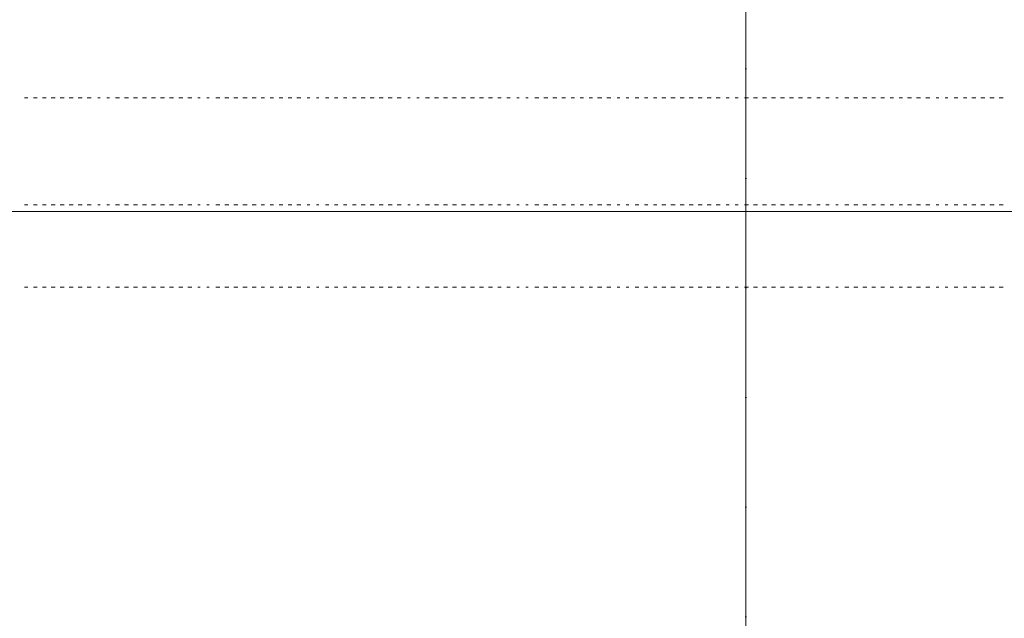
# Model space of a CAD drawing. Header units: centimetres. Extents: x -16053 to 7031, y -7778 to 254.
# Tile 159 of 256: x -5076 to -4752, y -4983 to -4785. Entities that reach past the tile are written whole.
import ezdxf

# ---------------------------------------------------------------- set-up
doc = ezdxf.new("R2010")
doc.units = ezdxf.units.CM
doc.header["$MEASUREMENT"] = 0
doc.linetypes.add('ACAD_ISO10W100', pattern=[18, 12, -3, 0, -3])
doc.layers.get('0').update_dxf_attribs({"linetype": 'CONTINUOUS'})
doc.layers.add('ODGROMÓWKA', color=3, linetype='ACAD_ISO10W100', lineweight=13)

msp = doc.modelspace()

# ---------------------------------------------------------------- linework, layer by layer
at = {"color": 252, "linetype": 'Continuous', "lineweight": 9, "true_color": 0x989898}
for points in [[(-4837.359, -4848.554), (-4837.359, -5119.808), (-4837.359, -4848.554), (-4837.359, -4708.792)], [(-4358.034, -5119.808), (-4358.034, -4848.554), (-5311.558, -4848.554), (-5316.189, -4848.554), (-5316.189, -5131.717)]]:
    msp.add_lwpolyline(points, dxfattribs=at)
at = {"color": 254, "linetype": 'Continuous', "lineweight": 5, "true_color": 0xfdc4fd}
for points in [[(-5074.872, -4811.174), (-5073.714, -4811.174), (-5073.714, -4811.174)], [(-5071.895, -4811.174), (-5070.737, -4811.174), (-5070.737, -4811.174)], [(-5068.918, -4811.174), (-5067.76, -4811.174), (-5067.76, -4811.174)], [(-5066.106, -4811.174), (-5064.783, -4811.174), (-5064.783, -4811.174)], [(-5063.129, -4811.174), (-5061.806, -4811.174), (-5061.806, -4811.174)], [(-5060.152, -4811.174), (-5058.829, -4811.174), (-5058.829, -4811.174)], [(-5057.175, -4811.174), (-5055.851, -4811.174), (-5055.851, -4811.174)], [(-5054.197, -4811.174), (-5052.874, -4811.174), (-5052.874, -4811.174)], [(-5050.724, -4811.174), (-5049.897, -4811.174), (-5049.897, -4811.174)], [(-5047.747, -4811.174), (-5046.92, -4811.174), (-5046.92, -4811.174)], [(-5044.935, -4811.174), (-5043.612, -4811.174), (-5043.612, -4811.174)], [(-5041.958, -4811.174), (-5040.635, -4811.174), (-5040.635, -4811.174)], [(-5038.981, -4811.174), (-5037.657, -4811.174), (-5037.657, -4811.174)], [(-5036.003, -4811.174), (-5034.68, -4811.174), (-5034.68, -4811.174)], [(-5033.026, -4811.174), (-5031.703, -4811.174), (-5031.703, -4811.174)], [(-5030.049, -4811.174), (-5028.726, -4811.174), (-5028.726, -4811.174)], [(-5027.072, -4811.174), (-5025.749, -4811.174), (-5025.749, -4811.174)], [(-5024.095, -4811.174), (-5022.772, -4811.174), (-5022.772, -4811.174)], [(-5021.118, -4811.174), (-5019.794, -4811.174), (-5019.794, -4811.174)], [(-5017.81, -4811.174), (-5016.983, -4811.174), (-5016.983, -4811.174)], [(-5014.832, -4811.174), (-5014.005, -4811.174), (-5014.005, -4811.174)], [(-5011.855, -4811.174), (-5010.532, -4811.174), (-5010.532, -4811.174)], [(-5008.878, -4811.174), (-5007.555, -4811.174), (-5007.555, -4811.174)], [(-5005.901, -4811.174), (-5004.578, -4811.174), (-5004.578, -4811.174)], [(-5002.924, -4811.174), (-5001.601, -4811.174), (-5001.601, -4811.174)], [(-4999.947, -4811.174), (-4998.623, -4811.174), (-4998.623, -4811.174)], [(-4996.969, -4811.174), (-4995.812, -4811.174), (-4995.812, -4811.174)], [(-4993.992, -4811.174), (-4992.834, -4811.174), (-4992.834, -4811.174)], [(-4991.015, -4811.174), (-4989.857, -4811.174), (-4989.857, -4811.174)], [(-4988.038, -4811.174), (-4986.88, -4811.174), (-4986.88, -4811.174)], [(-4985.226, -4811.174), (-4983.903, -4811.174), (-4983.903, -4811.174)], [(-4981.753, -4811.174), (-4980.926, -4811.174), (-4980.926, -4811.174)], [(-4978.775, -4811.174), (-4977.948, -4811.174), (-4977.948, -4811.174)], [(-4975.798, -4811.174), (-4974.64, -4811.174), (-4974.64, -4811.174)], [(-4972.821, -4811.174), (-4971.663, -4811.174), (-4971.663, -4811.174)], [(-4969.844, -4811.174), (-4968.686, -4811.174), (-4968.686, -4811.174)], [(-4966.867, -4811.174), (-4965.709, -4811.174), (-4965.709, -4811.174)], [(-4964.055, -4811.174), (-4962.732, -4811.174), (-4962.732, -4811.174)], [(-4961.078, -4811.174), (-4959.755, -4811.174), (-4959.755, -4811.174)], [(-4958.101, -4811.174), (-4956.777, -4811.174), (-4956.777, -4811.174)], [(-4955.123, -4811.174), (-4953.8, -4811.174), (-4953.8, -4811.174)], [(-4952.146, -4811.174), (-4950.823, -4811.174), (-4950.823, -4811.174)], [(-4948.673, -4811.174), (-4947.846, -4811.174), (-4947.846, -4811.174)], [(-4945.696, -4811.174), (-4944.869, -4811.174), (-4944.869, -4811.174)], [(-4942.884, -4811.174), (-4941.561, -4811.174), (-4941.561, -4811.174)], [(-4939.907, -4811.174), (-4938.584, -4811.174), (-4938.584, -4811.174)], [(-4936.93, -4811.174), (-4935.606, -4811.174), (-4935.606, -4811.174)], [(-4933.952, -4811.174), (-4932.629, -4811.174), (-4932.629, -4811.174)], [(-4930.975, -4811.174), (-4929.652, -4811.174), (-4929.652, -4811.174)], [(-4927.998, -4811.174), (-4926.675, -4811.174), (-4926.675, -4811.174)], [(-4925.021, -4811.174), (-4923.698, -4811.174), (-4923.698, -4811.174)], [(-4922.044, -4811.174), (-4920.72, -4811.174), (-4920.72, -4811.174)], [(-4919.066, -4811.174), (-4917.909, -4811.174), (-4917.909, -4811.174)], [(-4916.089, -4811.174), (-4914.932, -4811.174), (-4914.932, -4811.174)], [(-4912.781, -4811.174), (-4911.954, -4811.174), (-4911.954, -4811.174)], [(-4909.804, -4811.174), (-4908.977, -4811.174), (-4908.977, -4811.174)], [(-4906.827, -4811.174), (-4905.504, -4811.174), (-4905.504, -4811.174)], [(-4903.85, -4811.174), (-4902.527, -4811.174), (-4902.527, -4811.174)], [(-4900.873, -4811.174), (-4899.549, -4811.174), (-4899.549, -4811.174)], [(-4897.895, -4811.174), (-4896.738, -4811.174), (-4896.738, -4811.174)], [(-4894.918, -4811.174), (-4893.76, -4811.174), (-4893.76, -4811.174)], [(-4891.941, -4811.174), (-4890.783, -4811.174), (-4890.783, -4811.174)], [(-4888.964, -4811.174), (-4887.806, -4811.174), (-4887.806, -4811.174)], [(-4886.152, -4811.174), (-4884.829, -4811.174), (-4884.829, -4811.174)], [(-4883.175, -4811.174), (-4881.852, -4811.174), (-4881.852, -4811.174)], [(-4879.702, -4811.174), (-4878.875, -4811.174), (-4878.875, -4811.174)], [(-4876.724, -4811.174), (-4875.897, -4811.174), (-4875.897, -4811.174)], [(-4873.747, -4811.174), (-4872.589, -4811.174), (-4872.589, -4811.174)], [(-4870.77, -4811.174), (-4869.612, -4811.174), (-4869.612, -4811.174)], [(-4867.793, -4811.174), (-4866.635, -4811.174), (-4866.635, -4811.174)], [(-4864.981, -4811.174), (-4863.658, -4811.174), (-4863.658, -4811.174)], [(-4862.004, -4811.174), (-4860.681, -4811.174), (-4860.681, -4811.174)], [(-4859.027, -4811.174), (-4857.704, -4811.174), (-4857.704, -4811.174)], [(-4856.05, -4811.174), (-4854.726, -4811.174), (-4854.726, -4811.174)], [(-4853.072, -4811.174), (-4851.749, -4811.174), (-4851.749, -4811.174)], [(-4850.095, -4811.174), (-4848.772, -4811.174), (-4848.772, -4811.174)], [(-4847.118, -4811.174), (-4845.795, -4811.174), (-4845.795, -4811.174)], [(-4843.81, -4811.174), (-4842.818, -4811.174), (-4842.818, -4811.174)], [(-4840.833, -4811.174), (-4839.84, -4811.174), (-4839.84, -4811.174)], [(-4837.856, -4811.174), (-4836.532, -4811.174), (-4836.532, -4811.174)], [(-4834.878, -4811.174), (-4833.555, -4811.174), (-4833.555, -4811.174)], [(-4831.901, -4811.174), (-4830.578, -4811.174), (-4830.578, -4811.174)], [(-4828.924, -4811.174), (-4827.601, -4811.174), (-4827.601, -4811.174)], [(-4825.947, -4811.174), (-4824.624, -4811.174), (-4824.624, -4811.174)], [(-4822.97, -4811.174), (-4821.647, -4811.174), (-4821.647, -4811.174)], [(-4819.993, -4811.174), (-4818.669, -4811.174), (-4818.669, -4811.174)], [(-4817.015, -4811.174), (-4815.858, -4811.174), (-4815.858, -4811.174)], [(-4814.038, -4811.174), (-4812.88, -4811.174), (-4812.88, -4811.174)], [(-4811.061, -4811.174), (-4809.903, -4811.174), (-4809.903, -4811.174)], [(-4807.753, -4811.174), (-4806.926, -4811.174), (-4806.926, -4811.174)], [(-4804.776, -4811.174), (-4803.453, -4811.174), (-4803.453, -4811.174)], [(-4801.799, -4811.174), (-4800.476, -4811.174), (-4800.476, -4811.174)], [(-4798.822, -4811.174), (-4797.498, -4811.174), (-4797.498, -4811.174)], [(-4795.844, -4811.174), (-4794.687, -4811.174), (-4794.687, -4811.174)], [(-4792.867, -4811.174), (-4791.709, -4811.174), (-4791.709, -4811.174)], [(-4789.89, -4811.174), (-4788.732, -4811.174), (-4788.732, -4811.174)], [(-4786.913, -4811.174), (-4785.755, -4811.174), (-4785.755, -4811.174)], [(-4784.101, -4811.174), (-4782.778, -4811.174), (-4782.778, -4811.174)], [(-4781.124, -4811.174), (-4779.801, -4811.174), (-4779.801, -4811.174)], [(-4778.147, -4811.174), (-4776.823, -4811.174), (-4776.823, -4811.174)], [(-4774.673, -4811.174), (-4773.846, -4811.174), (-4773.846, -4811.174)], [(-4771.696, -4811.174), (-4770.869, -4811.174), (-4770.869, -4811.174)], [(-4768.719, -4811.174), (-4767.561, -4811.174), (-4767.561, -4811.174)], [(-4765.742, -4811.174), (-4764.584, -4811.174), (-4764.584, -4811.174)], [(-4762.93, -4811.174), (-4761.607, -4811.174), (-4761.607, -4811.174)], [(-4759.953, -4811.174), (-4758.63, -4811.174), (-4758.63, -4811.174)], [(-4756.976, -4811.174), (-4755.652, -4811.174), (-4755.652, -4811.174)], [(-4753.998, -4811.174), (-4752.675, -4811.174), (-4752.675, -4811.174)], [(-5074.872, -4846.404), (-5073.714, -4846.404), (-5073.714, -4846.404)], [(-5071.895, -4846.404), (-5070.737, -4846.404), (-5070.737, -4846.404)], [(-5068.918, -4846.404), (-5067.76, -4846.404), (-5067.76, -4846.404)], [(-5066.106, -4846.404), (-5064.783, -4846.404), (-5064.783, -4846.404)], [(-5063.129, -4846.404), (-5061.806, -4846.404), (-5061.806, -4846.404)], [(-5060.152, -4846.404), (-5058.829, -4846.404), (-5058.829, -4846.404)], [(-5057.175, -4846.404), (-5055.851, -4846.404), (-5055.851, -4846.404)], [(-5054.197, -4846.404), (-5052.874, -4846.404), (-5052.874, -4846.404)], [(-5050.724, -4846.404), (-5049.897, -4846.404), (-5049.897, -4846.404)], [(-5047.747, -4846.404), (-5046.92, -4846.404), (-5046.92, -4846.404)], [(-5044.935, -4846.404), (-5043.612, -4846.404), (-5043.612, -4846.404)], [(-5041.958, -4846.404), (-5040.635, -4846.404), (-5040.635, -4846.404)], [(-5038.981, -4846.404), (-5037.657, -4846.404), (-5037.657, -4846.404)], [(-5036.003, -4846.404), (-5034.68, -4846.404), (-5034.68, -4846.404)], [(-5033.026, -4846.404), (-5031.703, -4846.404), (-5031.703, -4846.404)], [(-5030.049, -4846.404), (-5028.726, -4846.404), (-5028.726, -4846.404)], [(-5027.072, -4846.404), (-5025.749, -4846.404), (-5025.749, -4846.404)], [(-5024.095, -4846.404), (-5022.772, -4846.404), (-5022.772, -4846.404)], [(-5021.118, -4846.404), (-5019.794, -4846.404), (-5019.794, -4846.404)], [(-5017.81, -4846.404), (-5016.983, -4846.404), (-5016.983, -4846.404)], [(-5014.832, -4846.404), (-5014.005, -4846.404), (-5014.005, -4846.404)], [(-5011.855, -4846.404), (-5010.532, -4846.404), (-5010.532, -4846.404)], [(-5008.878, -4846.404), (-5007.555, -4846.404), (-5007.555, -4846.404)], [(-5005.901, -4846.404), (-5004.578, -4846.404), (-5004.578, -4846.404)], [(-5002.924, -4846.404), (-5001.601, -4846.404), (-5001.601, -4846.404)], [(-4999.947, -4846.404), (-4998.623, -4846.404), (-4998.623, -4846.404)], [(-4996.969, -4846.404), (-4995.812, -4846.404), (-4995.812, -4846.404)], [(-4993.992, -4846.404), (-4992.834, -4846.404), (-4992.834, -4846.404)], [(-4991.015, -4846.404), (-4989.857, -4846.404), (-4989.857, -4846.404)], [(-4988.038, -4846.404), (-4986.88, -4846.404), (-4986.88, -4846.404)], [(-4985.226, -4846.404), (-4983.903, -4846.404), (-4983.903, -4846.404)], [(-4981.753, -4846.404), (-4980.926, -4846.404), (-4980.926, -4846.404)], [(-4978.775, -4846.404), (-4977.948, -4846.404), (-4977.948, -4846.404)], [(-4975.798, -4846.404), (-4974.64, -4846.404), (-4974.64, -4846.404)], [(-4972.821, -4846.404), (-4971.663, -4846.404), (-4971.663, -4846.404)], [(-4969.844, -4846.404), (-4968.686, -4846.404), (-4968.686, -4846.404)], [(-4966.867, -4846.404), (-4965.709, -4846.404), (-4965.709, -4846.404)], [(-4964.055, -4846.404), (-4962.732, -4846.404), (-4962.732, -4846.404)], [(-4961.078, -4846.404), (-4959.755, -4846.404), (-4959.755, -4846.404)], [(-4958.101, -4846.404), (-4956.777, -4846.404), (-4956.777, -4846.404)], [(-4955.123, -4846.404), (-4953.8, -4846.404), (-4953.8, -4846.404)], [(-4952.146, -4846.404), (-4950.823, -4846.404), (-4950.823, -4846.404)], [(-4948.673, -4846.404), (-4947.846, -4846.404), (-4947.846, -4846.404)], [(-4945.696, -4846.404), (-4944.869, -4846.404), (-4944.869, -4846.404)], [(-4942.884, -4846.404), (-4941.561, -4846.404), (-4941.561, -4846.404)], [(-4939.907, -4846.404), (-4938.584, -4846.404), (-4938.584, -4846.404)], [(-4936.93, -4846.404), (-4935.606, -4846.404), (-4935.606, -4846.404)], [(-4933.952, -4846.404), (-4932.629, -4846.404), (-4932.629, -4846.404)], [(-4930.975, -4846.404), (-4929.652, -4846.404), (-4929.652, -4846.404)], [(-4927.998, -4846.404), (-4926.675, -4846.404), (-4926.675, -4846.404)], [(-4925.021, -4846.404), (-4923.698, -4846.404), (-4923.698, -4846.404)], [(-4922.044, -4846.404), (-4920.72, -4846.404), (-4920.72, -4846.404)], [(-4919.066, -4846.404), (-4917.909, -4846.404), (-4917.909, -4846.404)], [(-4916.089, -4846.404), (-4914.932, -4846.404), (-4914.932, -4846.404)], [(-4912.781, -4846.404), (-4911.954, -4846.404), (-4911.954, -4846.404)], [(-4909.804, -4846.404), (-4908.977, -4846.404), (-4908.977, -4846.404)], [(-4906.827, -4846.404), (-4905.504, -4846.404), (-4905.504, -4846.404)], [(-4903.85, -4846.404), (-4902.527, -4846.404), (-4902.527, -4846.404)], [(-4900.873, -4846.404), (-4899.549, -4846.404), (-4899.549, -4846.404)], [(-4897.895, -4846.404), (-4896.738, -4846.404), (-4896.738, -4846.404)], [(-4894.918, -4846.404), (-4893.76, -4846.404), (-4893.76, -4846.404)], [(-4891.941, -4846.404), (-4890.783, -4846.404), (-4890.783, -4846.404)], [(-4888.964, -4846.404), (-4887.806, -4846.404), (-4887.806, -4846.404)], [(-4886.152, -4846.404), (-4884.829, -4846.404), (-4884.829, -4846.404)], [(-4883.175, -4846.404), (-4881.852, -4846.404), (-4881.852, -4846.404)], [(-4879.702, -4846.404), (-4878.875, -4846.404), (-4878.875, -4846.404)], [(-4876.724, -4846.404), (-4875.897, -4846.404), (-4875.897, -4846.404)], [(-4873.747, -4846.404), (-4872.589, -4846.404), (-4872.589, -4846.404)], [(-4870.77, -4846.404), (-4869.612, -4846.404), (-4869.612, -4846.404)], [(-4867.793, -4846.404), (-4866.635, -4846.404), (-4866.635, -4846.404)], [(-4864.981, -4846.404), (-4863.658, -4846.404), (-4863.658, -4846.404)], [(-4862.004, -4846.404), (-4860.681, -4846.404), (-4860.681, -4846.404)], [(-4859.027, -4846.404), (-4857.704, -4846.404), (-4857.704, -4846.404)], [(-4856.05, -4846.404), (-4854.726, -4846.404), (-4854.726, -4846.404)], [(-4853.072, -4846.404), (-4851.749, -4846.404), (-4851.749, -4846.404)], [(-4850.095, -4846.404), (-4848.772, -4846.404), (-4848.772, -4846.404)], [(-4847.118, -4846.404), (-4845.795, -4846.404), (-4845.795, -4846.404)], [(-4843.81, -4846.404), (-4842.818, -4846.404), (-4842.818, -4846.404)], [(-4840.833, -4846.404), (-4839.84, -4846.404), (-4839.84, -4846.404)], [(-4837.856, -4846.404), (-4836.532, -4846.404), (-4836.532, -4846.404)], [(-4834.878, -4846.404), (-4833.555, -4846.404), (-4833.555, -4846.404)], [(-4831.901, -4846.404), (-4830.578, -4846.404), (-4830.578, -4846.404)], [(-4828.924, -4846.404), (-4827.601, -4846.404), (-4827.601, -4846.404)], [(-4825.947, -4846.404), (-4824.624, -4846.404), (-4824.624, -4846.404)], [(-4822.97, -4846.404), (-4821.647, -4846.404), (-4821.647, -4846.404)], [(-4819.993, -4846.404), (-4818.669, -4846.404), (-4818.669, -4846.404)], [(-4817.015, -4846.404), (-4815.858, -4846.404), (-4815.858, -4846.404)], [(-4814.038, -4846.404), (-4812.88, -4846.404), (-4812.88, -4846.404)], [(-4811.061, -4846.404), (-4809.903, -4846.404), (-4809.903, -4846.404)], [(-4807.753, -4846.404), (-4806.926, -4846.404), (-4806.926, -4846.404)], [(-4804.776, -4846.404), (-4803.453, -4846.404), (-4803.453, -4846.404)], [(-4801.799, -4846.404), (-4800.476, -4846.404), (-4800.476, -4846.404)], [(-4798.822, -4846.404), (-4797.498, -4846.404), (-4797.498, -4846.404)], [(-4795.844, -4846.404), (-4794.687, -4846.404), (-4794.687, -4846.404)], [(-4792.867, -4846.404), (-4791.709, -4846.404), (-4791.709, -4846.404)], [(-4789.89, -4846.404), (-4788.732, -4846.404), (-4788.732, -4846.404)], [(-4786.913, -4846.404), (-4785.755, -4846.404), (-4785.755, -4846.404)], [(-4784.101, -4846.404), (-4782.778, -4846.404), (-4782.778, -4846.404)], [(-4781.124, -4846.404), (-4779.801, -4846.404), (-4779.801, -4846.404)], [(-4778.147, -4846.404), (-4776.823, -4846.404), (-4776.823, -4846.404)], [(-4774.673, -4846.404), (-4773.846, -4846.404), (-4773.846, -4846.404)], [(-4771.696, -4846.404), (-4770.869, -4846.404), (-4770.869, -4846.404)], [(-4768.719, -4846.404), (-4767.561, -4846.404), (-4767.561, -4846.404)], [(-4765.742, -4846.404), (-4764.584, -4846.404), (-4764.584, -4846.404)], [(-4762.93, -4846.404), (-4761.607, -4846.404), (-4761.607, -4846.404)], [(-4759.953, -4846.404), (-4758.63, -4846.404), (-4758.63, -4846.404)], [(-4756.976, -4846.404), (-4755.652, -4846.404), (-4755.652, -4846.404)], [(-4753.998, -4846.404), (-4752.675, -4846.404), (-4752.675, -4846.404)], [(-5074.872, -4848.554), (-5073.714, -4848.554), (-5073.714, -4848.554)], [(-5071.895, -4848.554), (-5070.737, -4848.554), (-5070.737, -4848.554)], [(-5068.918, -4848.554), (-5067.76, -4848.554), (-5067.76, -4848.554)], [(-5066.106, -4848.554), (-5064.783, -4848.554), (-5064.783, -4848.554)], [(-5063.129, -4848.554), (-5061.806, -4848.554), (-5061.806, -4848.554)], [(-5060.152, -4848.554), (-5058.829, -4848.554), (-5058.829, -4848.554)], [(-5057.175, -4848.554), (-5055.851, -4848.554), (-5055.851, -4848.554)], [(-5054.197, -4848.554), (-5052.874, -4848.554), (-5052.874, -4848.554)], [(-5050.724, -4848.554), (-5049.897, -4848.554), (-5049.897, -4848.554)], [(-5047.747, -4848.554), (-5046.92, -4848.554), (-5046.92, -4848.554)], [(-5044.935, -4848.554), (-5043.612, -4848.554), (-5043.612, -4848.554)], [(-5041.958, -4848.554), (-5040.635, -4848.554), (-5040.635, -4848.554)], [(-5038.981, -4848.554), (-5037.657, -4848.554), (-5037.657, -4848.554)], [(-5036.003, -4848.554), (-5034.68, -4848.554), (-5034.68, -4848.554)], [(-5033.026, -4848.554), (-5031.703, -4848.554), (-5031.703, -4848.554)], [(-5030.049, -4848.554), (-5028.726, -4848.554), (-5028.726, -4848.554)], [(-5027.072, -4848.554), (-5025.749, -4848.554), (-5025.749, -4848.554)], [(-5024.095, -4848.554), (-5022.772, -4848.554), (-5022.772, -4848.554)], [(-5021.118, -4848.554), (-5019.794, -4848.554), (-5019.794, -4848.554)], [(-5017.81, -4848.554), (-5016.983, -4848.554), (-5016.983, -4848.554)], [(-5014.832, -4848.554), (-5014.005, -4848.554), (-5014.005, -4848.554)], [(-5011.855, -4848.554), (-5010.532, -4848.554), (-5010.532, -4848.554)], [(-5008.878, -4848.554), (-5007.555, -4848.554), (-5007.555, -4848.554)], [(-5005.901, -4848.554), (-5004.578, -4848.554), (-5004.578, -4848.554)], [(-5002.924, -4848.554), (-5001.601, -4848.554), (-5001.601, -4848.554)], [(-4999.947, -4848.554), (-4998.623, -4848.554), (-4998.623, -4848.554)], [(-4996.969, -4848.554), (-4995.812, -4848.554), (-4995.812, -4848.554)], [(-4993.992, -4848.554), (-4992.834, -4848.554), (-4992.834, -4848.554)], [(-4991.015, -4848.554), (-4989.857, -4848.554), (-4989.857, -4848.554)], [(-4988.038, -4848.554), (-4986.88, -4848.554), (-4986.88, -4848.554)], [(-4985.226, -4848.554), (-4983.903, -4848.554), (-4983.903, -4848.554)], [(-4981.753, -4848.554), (-4980.926, -4848.554), (-4980.926, -4848.554)], [(-4978.775, -4848.554), (-4977.948, -4848.554), (-4977.948, -4848.554)], [(-4975.798, -4848.554), (-4974.64, -4848.554), (-4974.64, -4848.554)], [(-4972.821, -4848.554), (-4971.663, -4848.554), (-4971.663, -4848.554)], [(-4969.844, -4848.554), (-4968.686, -4848.554), (-4968.686, -4848.554)], [(-4966.867, -4848.554), (-4965.709, -4848.554), (-4965.709, -4848.554)], [(-4964.055, -4848.554), (-4962.732, -4848.554), (-4962.732, -4848.554)], [(-4961.078, -4848.554), (-4959.755, -4848.554), (-4959.755, -4848.554)], [(-4958.101, -4848.554), (-4956.777, -4848.554), (-4956.777, -4848.554)], [(-4955.123, -4848.554), (-4953.8, -4848.554), (-4953.8, -4848.554)], [(-4952.146, -4848.554), (-4950.823, -4848.554), (-4950.823, -4848.554)], [(-4948.673, -4848.554), (-4947.846, -4848.554), (-4947.846, -4848.554)], [(-4945.696, -4848.554), (-4944.869, -4848.554), (-4944.869, -4848.554)], [(-4942.884, -4848.554), (-4941.561, -4848.554), (-4941.561, -4848.554)], [(-4939.907, -4848.554), (-4938.584, -4848.554), (-4938.584, -4848.554)], [(-4936.93, -4848.554), (-4935.606, -4848.554), (-4935.606, -4848.554)], [(-4933.952, -4848.554), (-4932.629, -4848.554), (-4932.629, -4848.554)], [(-4930.975, -4848.554), (-4929.652, -4848.554), (-4929.652, -4848.554)], [(-4927.998, -4848.554), (-4926.675, -4848.554), (-4926.675, -4848.554)], [(-4925.021, -4848.554), (-4923.698, -4848.554), (-4923.698, -4848.554)], [(-4922.044, -4848.554), (-4920.72, -4848.554), (-4920.72, -4848.554)], [(-4919.066, -4848.554), (-4917.909, -4848.554), (-4917.909, -4848.554)], [(-4916.089, -4848.554), (-4914.932, -4848.554), (-4914.932, -4848.554)], [(-4912.781, -4848.554), (-4911.954, -4848.554), (-4911.954, -4848.554)], [(-4909.804, -4848.554), (-4908.977, -4848.554), (-4908.977, -4848.554)], [(-4906.827, -4848.554), (-4905.504, -4848.554), (-4905.504, -4848.554)], [(-4903.85, -4848.554), (-4902.527, -4848.554), (-4902.527, -4848.554)], [(-4900.873, -4848.554), (-4899.549, -4848.554), (-4899.549, -4848.554)], [(-4897.895, -4848.554), (-4896.738, -4848.554), (-4896.738, -4848.554)], [(-4894.918, -4848.554), (-4893.76, -4848.554), (-4893.76, -4848.554)], [(-4891.941, -4848.554), (-4890.783, -4848.554), (-4890.783, -4848.554)], [(-4888.964, -4848.554), (-4887.806, -4848.554), (-4887.806, -4848.554)], [(-4886.152, -4848.554), (-4884.829, -4848.554), (-4884.829, -4848.554)], [(-4883.175, -4848.554), (-4881.852, -4848.554), (-4881.852, -4848.554)], [(-4879.702, -4848.554), (-4878.875, -4848.554), (-4878.875, -4848.554)], [(-4876.724, -4848.554), (-4875.897, -4848.554), (-4875.897, -4848.554)], [(-4873.747, -4848.554), (-4872.589, -4848.554), (-4872.589, -4848.554)], [(-4870.77, -4848.554), (-4869.612, -4848.554), (-4869.612, -4848.554)], [(-4867.793, -4848.554), (-4866.635, -4848.554), (-4866.635, -4848.554)], [(-4864.981, -4848.554), (-4863.658, -4848.554), (-4863.658, -4848.554)], [(-4862.004, -4848.554), (-4860.681, -4848.554), (-4860.681, -4848.554)], [(-4859.027, -4848.554), (-4857.704, -4848.554), (-4857.704, -4848.554)], [(-4856.05, -4848.554), (-4854.726, -4848.554), (-4854.726, -4848.554)], [(-4853.072, -4848.554), (-4851.749, -4848.554), (-4851.749, -4848.554)], [(-4850.095, -4848.554), (-4848.772, -4848.554), (-4848.772, -4848.554)], [(-4847.118, -4848.554), (-4845.795, -4848.554), (-4845.795, -4848.554)], [(-4843.81, -4848.554), (-4842.818, -4848.554), (-4842.818, -4848.554)], [(-4840.833, -4848.554), (-4839.84, -4848.554), (-4839.84, -4848.554)], [(-4837.856, -4848.554), (-4836.532, -4848.554), (-4836.532, -4848.554)], [(-4834.878, -4848.554), (-4833.555, -4848.554), (-4833.555, -4848.554)], [(-4831.901, -4848.554), (-4830.578, -4848.554), (-4830.578, -4848.554)], [(-4828.924, -4848.554), (-4827.601, -4848.554), (-4827.601, -4848.554)], [(-4825.947, -4848.554), (-4824.624, -4848.554), (-4824.624, -4848.554)], [(-4822.97, -4848.554), (-4821.647, -4848.554), (-4821.647, -4848.554)], [(-4819.993, -4848.554), (-4818.669, -4848.554), (-4818.669, -4848.554)], [(-4817.015, -4848.554), (-4815.858, -4848.554), (-4815.858, -4848.554)], [(-4814.038, -4848.554), (-4812.88, -4848.554), (-4812.88, -4848.554)], [(-4811.061, -4848.554), (-4809.903, -4848.554), (-4809.903, -4848.554)], [(-4807.753, -4848.554), (-4806.926, -4848.554), (-4806.926, -4848.554)], [(-4804.776, -4848.554), (-4803.453, -4848.554), (-4803.453, -4848.554)], [(-4801.799, -4848.554), (-4800.476, -4848.554), (-4800.476, -4848.554)], [(-4798.822, -4848.554), (-4797.498, -4848.554), (-4797.498, -4848.554)], [(-4795.844, -4848.554), (-4794.687, -4848.554), (-4794.687, -4848.554)], [(-4792.867, -4848.554), (-4791.709, -4848.554), (-4791.709, -4848.554)], [(-4789.89, -4848.554), (-4788.732, -4848.554), (-4788.732, -4848.554)], [(-4786.913, -4848.554), (-4785.755, -4848.554), (-4785.755, -4848.554)], [(-4784.101, -4848.554), (-4782.778, -4848.554), (-4782.778, -4848.554)], [(-4781.124, -4848.554), (-4779.801, -4848.554), (-4779.801, -4848.554)], [(-4778.147, -4848.554), (-4776.823, -4848.554), (-4776.823, -4848.554)], [(-4774.673, -4848.554), (-4773.846, -4848.554), (-4773.846, -4848.554)], [(-4771.696, -4848.554), (-4770.869, -4848.554), (-4770.869, -4848.554)], [(-4768.719, -4848.554), (-4767.561, -4848.554), (-4767.561, -4848.554)], [(-4765.742, -4848.554), (-4764.584, -4848.554), (-4764.584, -4848.554)], [(-4762.93, -4848.554), (-4761.607, -4848.554), (-4761.607, -4848.554)], [(-4759.953, -4848.554), (-4758.63, -4848.554), (-4758.63, -4848.554)], [(-4756.976, -4848.554), (-4755.652, -4848.554), (-4755.652, -4848.554)], [(-4753.998, -4848.554), (-4752.675, -4848.554), (-4752.675, -4848.554)], [(-5074.872, -4873.529), (-5073.714, -4873.529), (-5073.714, -4873.529)], [(-5071.895, -4873.529), (-5070.737, -4873.529), (-5070.737, -4873.529)], [(-5068.918, -4873.529), (-5067.76, -4873.529), (-5067.76, -4873.529)], [(-5066.106, -4873.529), (-5064.783, -4873.529), (-5064.783, -4873.529)], [(-5063.129, -4873.529), (-5061.806, -4873.529), (-5061.806, -4873.529)], [(-5060.152, -4873.529), (-5058.829, -4873.529), (-5058.829, -4873.529)], [(-5057.175, -4873.529), (-5055.851, -4873.529), (-5055.851, -4873.529)], [(-5054.197, -4873.529), (-5052.874, -4873.529), (-5052.874, -4873.529)], [(-5050.724, -4873.529), (-5049.897, -4873.529), (-5049.897, -4873.529)], [(-5047.747, -4873.529), (-5046.92, -4873.529), (-5046.92, -4873.529)], [(-5044.935, -4873.529), (-5043.612, -4873.529), (-5043.612, -4873.529)], [(-5041.958, -4873.529), (-5040.635, -4873.529), (-5040.635, -4873.529)], [(-5038.981, -4873.529), (-5037.657, -4873.529), (-5037.657, -4873.529)], [(-5036.003, -4873.529), (-5034.68, -4873.529), (-5034.68, -4873.529)], [(-5033.026, -4873.529), (-5031.703, -4873.529), (-5031.703, -4873.529)], [(-5030.049, -4873.529), (-5028.726, -4873.529), (-5028.726, -4873.529)], [(-5027.072, -4873.529), (-5025.749, -4873.529), (-5025.749, -4873.529)], [(-5024.095, -4873.529), (-5022.772, -4873.529), (-5022.772, -4873.529)], [(-5021.118, -4873.529), (-5019.794, -4873.529), (-5019.794, -4873.529)], [(-5017.81, -4873.529), (-5016.983, -4873.529), (-5016.983, -4873.529)], [(-5014.832, -4873.529), (-5014.005, -4873.529), (-5014.005, -4873.529)], [(-5011.855, -4873.529), (-5010.532, -4873.529), (-5010.532, -4873.529)], [(-5008.878, -4873.529), (-5007.555, -4873.529), (-5007.555, -4873.529)], [(-5005.901, -4873.529), (-5004.578, -4873.529), (-5004.578, -4873.529)], [(-5002.924, -4873.529), (-5001.601, -4873.529), (-5001.601, -4873.529)], [(-4999.947, -4873.529), (-4998.623, -4873.529), (-4998.623, -4873.529)], [(-4996.969, -4873.529), (-4995.812, -4873.529), (-4995.812, -4873.529)], [(-4993.992, -4873.529), (-4992.834, -4873.529), (-4992.834, -4873.529)], [(-4991.015, -4873.529), (-4989.857, -4873.529), (-4989.857, -4873.529)], [(-4988.038, -4873.529), (-4986.88, -4873.529), (-4986.88, -4873.529)], [(-4985.226, -4873.529), (-4983.903, -4873.529), (-4983.903, -4873.529)], [(-4981.753, -4873.529), (-4980.926, -4873.529), (-4980.926, -4873.529)], [(-4978.775, -4873.529), (-4977.948, -4873.529), (-4977.948, -4873.529)], [(-4975.798, -4873.529), (-4974.64, -4873.529), (-4974.64, -4873.529)], [(-4972.821, -4873.529), (-4971.663, -4873.529), (-4971.663, -4873.529)], [(-4969.844, -4873.529), (-4968.686, -4873.529), (-4968.686, -4873.529)], [(-4966.867, -4873.529), (-4965.709, -4873.529), (-4965.709, -4873.529)], [(-4964.055, -4873.529), (-4962.732, -4873.529), (-4962.732, -4873.529)], [(-4961.078, -4873.529), (-4959.755, -4873.529), (-4959.755, -4873.529)], [(-4958.101, -4873.529), (-4956.777, -4873.529), (-4956.777, -4873.529)], [(-4955.123, -4873.529), (-4953.8, -4873.529), (-4953.8, -4873.529)], [(-4952.146, -4873.529), (-4950.823, -4873.529), (-4950.823, -4873.529)], [(-4948.673, -4873.529), (-4947.846, -4873.529), (-4947.846, -4873.529)], [(-4945.696, -4873.529), (-4944.869, -4873.529), (-4944.869, -4873.529)], [(-4942.884, -4873.529), (-4941.561, -4873.529), (-4941.561, -4873.529)], [(-4939.907, -4873.529), (-4938.584, -4873.529), (-4938.584, -4873.529)], [(-4936.93, -4873.529), (-4935.606, -4873.529), (-4935.606, -4873.529)], [(-4933.952, -4873.529), (-4932.629, -4873.529), (-4932.629, -4873.529)], [(-4930.975, -4873.529), (-4929.652, -4873.529), (-4929.652, -4873.529)], [(-4927.998, -4873.529), (-4926.675, -4873.529), (-4926.675, -4873.529)], [(-4925.021, -4873.529), (-4923.698, -4873.529), (-4923.698, -4873.529)], [(-4922.044, -4873.529), (-4920.72, -4873.529), (-4920.72, -4873.529)], [(-4919.066, -4873.529), (-4917.909, -4873.529), (-4917.909, -4873.529)], [(-4916.089, -4873.529), (-4914.932, -4873.529), (-4914.932, -4873.529)], [(-4912.781, -4873.529), (-4911.954, -4873.529), (-4911.954, -4873.529)], [(-4909.804, -4873.529), (-4908.977, -4873.529), (-4908.977, -4873.529)], [(-4906.827, -4873.529), (-4905.504, -4873.529), (-4905.504, -4873.529)], [(-4903.85, -4873.529), (-4902.527, -4873.529), (-4902.527, -4873.529)], [(-4900.873, -4873.529), (-4899.549, -4873.529), (-4899.549, -4873.529)], [(-4897.895, -4873.529), (-4896.738, -4873.529), (-4896.738, -4873.529)], [(-4894.918, -4873.529), (-4893.76, -4873.529), (-4893.76, -4873.529)], [(-4891.941, -4873.529), (-4890.783, -4873.529), (-4890.783, -4873.529)], [(-4888.964, -4873.529), (-4887.806, -4873.529), (-4887.806, -4873.529)], [(-4886.152, -4873.529), (-4884.829, -4873.529), (-4884.829, -4873.529)], [(-4883.175, -4873.529), (-4881.852, -4873.529), (-4881.852, -4873.529)], [(-4879.702, -4873.529), (-4878.875, -4873.529), (-4878.875, -4873.529)], [(-4876.724, -4873.529), (-4875.897, -4873.529), (-4875.897, -4873.529)], [(-4873.747, -4873.529), (-4872.589, -4873.529), (-4872.589, -4873.529)], [(-4870.77, -4873.529), (-4869.612, -4873.529), (-4869.612, -4873.529)], [(-4867.793, -4873.529), (-4866.635, -4873.529), (-4866.635, -4873.529)], [(-4864.981, -4873.529), (-4863.658, -4873.529), (-4863.658, -4873.529)], [(-4862.004, -4873.529), (-4860.681, -4873.529), (-4860.681, -4873.529)], [(-4859.027, -4873.529), (-4857.704, -4873.529), (-4857.704, -4873.529)], [(-4856.05, -4873.529), (-4854.726, -4873.529), (-4854.726, -4873.529)], [(-4853.072, -4873.529), (-4851.749, -4873.529), (-4851.749, -4873.529)], [(-4850.095, -4873.529), (-4848.772, -4873.529), (-4848.772, -4873.529)], [(-4847.118, -4873.529), (-4845.795, -4873.529), (-4845.795, -4873.529)], [(-4843.81, -4873.529), (-4842.818, -4873.529), (-4842.818, -4873.529)], [(-4840.833, -4873.529), (-4839.84, -4873.529), (-4839.84, -4873.529)], [(-4837.856, -4873.529), (-4836.532, -4873.529), (-4836.532, -4873.529)], [(-4834.878, -4873.529), (-4833.555, -4873.529), (-4833.555, -4873.529)], [(-4831.901, -4873.529), (-4830.578, -4873.529), (-4830.578, -4873.529)], [(-4828.924, -4873.529), (-4827.601, -4873.529), (-4827.601, -4873.529)], [(-4825.947, -4873.529), (-4824.624, -4873.529), (-4824.624, -4873.529)], [(-4822.97, -4873.529), (-4821.647, -4873.529), (-4821.647, -4873.529)], [(-4819.993, -4873.529), (-4818.669, -4873.529), (-4818.669, -4873.529)], [(-4817.015, -4873.529), (-4815.858, -4873.529), (-4815.858, -4873.529)], [(-4814.038, -4873.529), (-4812.88, -4873.529), (-4812.88, -4873.529)], [(-4811.061, -4873.529), (-4809.903, -4873.529), (-4809.903, -4873.529)], [(-4807.753, -4873.529), (-4806.926, -4873.529), (-4806.926, -4873.529)], [(-4804.776, -4873.529), (-4803.453, -4873.529), (-4803.453, -4873.529)], [(-4801.799, -4873.529), (-4800.476, -4873.529), (-4800.476, -4873.529)], [(-4798.822, -4873.529), (-4797.498, -4873.529), (-4797.498, -4873.529)], [(-4795.844, -4873.529), (-4794.687, -4873.529), (-4794.687, -4873.529)], [(-4792.867, -4873.529), (-4791.709, -4873.529), (-4791.709, -4873.529)], [(-4789.89, -4873.529), (-4788.732, -4873.529), (-4788.732, -4873.529)], [(-4786.913, -4873.529), (-4785.755, -4873.529), (-4785.755, -4873.529)], [(-4784.101, -4873.529), (-4782.778, -4873.529), (-4782.778, -4873.529)], [(-4781.124, -4873.529), (-4779.801, -4873.529), (-4779.801, -4873.529)], [(-4778.147, -4873.529), (-4776.823, -4873.529), (-4776.823, -4873.529)], [(-4774.673, -4873.529), (-4773.846, -4873.529), (-4773.846, -4873.529)], [(-4771.696, -4873.529), (-4770.869, -4873.529), (-4770.869, -4873.529)], [(-4768.719, -4873.529), (-4767.561, -4873.529), (-4767.561, -4873.529)], [(-4765.742, -4873.529), (-4764.584, -4873.529), (-4764.584, -4873.529)], [(-4762.93, -4873.529), (-4761.607, -4873.529), (-4761.607, -4873.529)], [(-4759.953, -4873.529), (-4758.63, -4873.529), (-4758.63, -4873.529)], [(-4756.976, -4873.529), (-4755.652, -4873.529), (-4755.652, -4873.529)], [(-4753.998, -4873.529), (-4752.675, -4873.529), (-4752.675, -4873.529)]]:
    msp.add_lwpolyline(points, dxfattribs=at)
at = {"layer": 'ODGROMÓWKA', "ltscale": 2}
msp.add_lwpolyline([(-6116.595, -801.381), (-5657.572, -800.583), (-4837.359, -800.583), (-4837.359, -5160.074)], dxfattribs=at)

doc.saveas('drawing.dxf')
